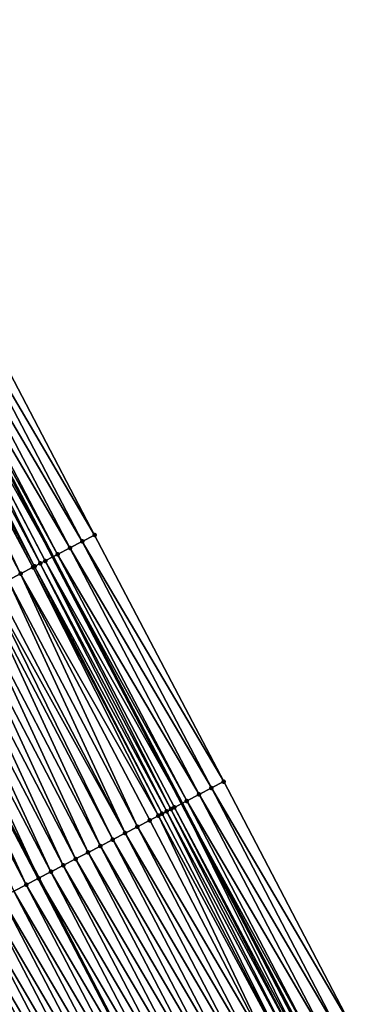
# Model space of a CAD drawing. Header units: feet. Extents: x 2007189 to 2022806, y 818621 to 837694.
# Tile 77 of 256: x 2013233 to 2013258, y 823309 to 823380. Entities that reach past the tile are written whole.
import ezdxf

# ---------------------------------------------------------------- set-up
doc = ezdxf.new("R2010")
doc.units = ezdxf.units.FT
doc.header["$MEASUREMENT"] = 0
for name, color, linetype, lineweight in [('EP_Travel Lane', 172, 'Continuous', 53), ('Road Shots', 141, 'Continuous', 100), ('Road X-Section', 40, 'Continuous', 13), ('STRIPING', 60, 'Continuous', 53)]:
    doc.layers.add(name, color=color, linetype=linetype, lineweight=lineweight)
doc.layers.add('I-77-MM17-21_SB-Surface-Border', color=7, linetype='Continuous')
doc.layers.add('I-77-MM17-21_SB-Surface-TIN', color=7, linetype='Continuous')

msp = doc.modelspace()

# ---------------------------------------------------------------- linework, layer by layer
at = {"layer": 'EP_Travel Lane'}
msp.add_polyline3d([(2013207.610808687, 823394.6337293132, 296.3011882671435), (2013216.869622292, 823376.9080824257, 296.0255285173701), (2013226.128135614, 823359.18301042, 295.7034961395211), (2013235.386938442, 823341.4573841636, 295.4261731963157), (2013244.645916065, 823323.7314232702, 295.175841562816), (2013253.911067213, 823305.9595804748, 294.9261294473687), (2013263.149749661, 823288.2237850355, 294.6274626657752), (2013272.388444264, 823270.4879662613, 294.3306127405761), (2013281.626703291, 823252.7529836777, 293.968799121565), (2013290.865444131, 823235.017076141, 293.6788386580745), (2013300.10428671, 823217.2809732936, 293.4040593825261), (2013309.343291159, 823199.5445596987, 293.1534310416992)], dxfattribs=at)
at = {"layer": 'I-77-MM17-21_SB-Surface-Border', "color": 3, "linetype": 'Continuous', "lineweight": -3}
msp.add_polyline3d([(2013209.686088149, 823395.7203116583, 296.2432102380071), (2013218.956087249, 823378.0004809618, 295.9697943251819), (2013229.111447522, 823360.7455566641, 295.5863842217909), (2013238.381449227, 823343.0257209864, 295.3133715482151), (2013247.651199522, 823325.3063658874, 295.0015777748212), (2013256.906682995, 823307.5176537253, 294.7369487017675), (2013266.12023846, 823289.7680528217, 294.4849082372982), (2013275.333598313, 823272.0188287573, 294.2036163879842), (2013283.659128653, 823253.8094317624, 293.8803591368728), (2013291.98514581, 823235.5990969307, 293.6299005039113), (2013300.311278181, 823217.3885401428, 293.3966815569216), (2013309.524867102, 823199.638874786, 293.1496577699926)], dxfattribs=at)
at = {"layer": 'I-77-MM17-21_SB-Surface-TIN', "color": 128, "linetype": 'Continuous', "lineweight": -3}
for points in [[(2013237.495659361, 823342.561634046, 295.3572425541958), (2013228.225680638, 823360.2814257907, 295.6338003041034), (2013227.339859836, 823359.8173979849, 295.6728997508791)], [(2013238.381449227, 823343.0257209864, 295.3133715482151), (2013229.111447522, 823360.7455566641, 295.5863842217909), (2013228.225680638, 823360.2814257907, 295.6338003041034)], [(2013237.495659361, 823342.561634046, 295.3572425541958), (2013238.381449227, 823343.0257209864, 295.3133715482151), (2013228.225680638, 823360.2814257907, 295.6338003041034)], [(2013236.609783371, 823342.0977117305, 295.3878297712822), (2013227.339859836, 823359.8173979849, 295.6728997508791), (2013226.453959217, 823359.3535227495, 295.6996880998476)], [(2013236.609783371, 823342.0977117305, 295.3878297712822), (2013237.495659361, 823342.561634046, 295.3572425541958), (2013227.339859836, 823359.8173979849, 295.6728997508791)], [(2013234.479752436, 823340.9825273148, 295.4432253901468), (2013225.567949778, 823358.8898555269, 295.7096916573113), (2013225.077337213, 823358.6332384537, 295.7069496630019)], [(2013234.837976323, 823341.1699723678, 295.4405099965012), (2013225.594907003, 823358.9039574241, 295.7097282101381), (2013225.567949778, 823358.8898555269, 295.7096916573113)], [(2013234.479752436, 823340.9825273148, 295.4432253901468), (2013234.837976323, 823341.1699723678, 295.4405099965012), (2013225.567949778, 823358.8898555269, 295.7096916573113)], [(2013225.594907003, 823358.9039574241, 295.7097282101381), (2013235.386938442, 823341.4573841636, 295.4261731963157), (2013226.128135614, 823359.18301042, 295.7034961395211)], [(2013234.837976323, 823341.1699723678, 295.4405099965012), (2013235.386938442, 823341.4573841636, 295.4261731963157), (2013225.594907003, 823358.9039574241, 295.7097282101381)], [(2013235.723900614, 823341.6338023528, 295.4173730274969), (2013226.453959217, 823359.3535227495, 295.6996880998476), (2013226.128135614, 823359.18301042, 295.7034961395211)], [(2013235.723900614, 823341.6338023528, 295.4173730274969), (2013226.128135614, 823359.18301042, 295.7034961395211), (2013235.386938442, 823341.4573841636, 295.4261731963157)], [(2013235.723900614, 823341.6338023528, 295.4173730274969), (2013236.609783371, 823342.0977117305, 295.3878297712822), (2013226.453959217, 823359.3535227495, 295.6996880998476)], [(2013233.065686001, 823340.2431567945, 295.4186485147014), (2013224.499386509, 823358.3310374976, 295.6974655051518), (2013223.795605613, 823357.9631428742, 295.6795255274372)], [(2013233.951890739, 823340.7064506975, 295.4387686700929), (2013224.681819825, 823358.4264186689, 295.7011067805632), (2013224.499386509, 823358.3310374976, 295.6974655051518)], [(2013233.065686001, 823340.2431567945, 295.4186485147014), (2013233.951890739, 823340.7064506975, 295.4387686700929), (2013224.499386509, 823358.3310374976, 295.6974655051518)], [(2013234.068089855, 823340.7672123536, 295.4404827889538), (2013225.077337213, 823358.6332384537, 295.7069496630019), (2013224.681819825, 823358.4264186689, 295.7011067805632)], [(2013233.951890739, 823340.7064506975, 295.4387686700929), (2013234.068089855, 823340.7672123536, 295.4404827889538), (2013224.681819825, 823358.4264186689, 295.7011067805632)], [(2013234.068089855, 823340.7672123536, 295.4404827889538), (2013234.479752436, 823340.9825273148, 295.4432253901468), (2013225.077337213, 823358.6332384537, 295.7069496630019)], [(2013232.179481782, 823339.7798618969, 295.3986086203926), (2013233.065686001, 823340.2431567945, 295.4186485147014), (2013223.795605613, 823357.9631428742, 295.6795255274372)], [(2013247.651199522, 823325.3063658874, 295.0015777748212), (2013238.381449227, 823343.0257209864, 295.3133715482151), (2013237.495659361, 823342.561634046, 295.3572425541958)], [(2013245.879744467, 823324.3779536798, 295.1085508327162), (2013236.609783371, 823342.0977117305, 295.3878297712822), (2013235.723900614, 823341.6338023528, 295.4173730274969)], [(2013246.765491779, 823324.8421219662, 295.0581158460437), (2013237.495659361, 823342.561634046, 295.3572425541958), (2013236.609783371, 823342.0977117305, 295.3878297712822)], [(2013245.879744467, 823324.3779536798, 295.1085508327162), (2013246.765491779, 823324.8421219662, 295.0581158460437), (2013236.609783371, 823342.0977117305, 295.3878297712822)], [(2013246.765491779, 823324.8421219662, 295.0581158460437), (2013247.651199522, 823325.3063658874, 295.0015777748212), (2013237.495659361, 823342.561634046, 295.3572425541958)], [(2013243.860088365, 823323.3200271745, 295.1946012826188), (2013234.837976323, 823341.1699723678, 295.4405099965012), (2013234.479752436, 823340.9825273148, 295.4432253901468)], [(2013234.837976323, 823341.1699723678, 295.4405099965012), (2013244.645916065, 823323.7314232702, 295.175841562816), (2013235.386938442, 823341.4573841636, 295.4261731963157)], [(2013244.108142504, 823323.4498222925, 295.1928641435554), (2013244.645916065, 823323.7314232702, 295.175841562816), (2013234.837976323, 823341.1699723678, 295.4405099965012)], [(2013243.860088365, 823323.3200271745, 295.1946012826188), (2013244.108142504, 823323.4498222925, 295.1928641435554), (2013234.837976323, 823341.1699723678, 295.4405099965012)], [(2013244.994034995, 823323.9137130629, 295.1648222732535), (2013235.723900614, 823341.6338023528, 295.4173730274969), (2013235.386938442, 823341.4573841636, 295.4261731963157)], [(2013244.994034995, 823323.9137130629, 295.1648222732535), (2013235.386938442, 823341.4573841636, 295.4261731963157), (2013244.645916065, 823323.7314232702, 295.175841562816)], [(2013244.994034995, 823323.9137130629, 295.1648222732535), (2013245.879744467, 823324.3779536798, 295.1085508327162), (2013235.723900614, 823341.6338023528, 295.4173730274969)], [(2013242.955457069, 823322.8469610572, 295.1828752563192), (2013233.951890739, 823340.7064506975, 295.4387686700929), (2013233.065686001, 823340.2431567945, 295.4186485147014)], [(2013243.222037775, 823322.9863372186, 295.1881698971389), (2013234.068089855, 823340.7672123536, 295.4404827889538), (2013233.951890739, 823340.7064506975, 295.4387686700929)], [(2013242.955457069, 823322.8469610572, 295.1828752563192), (2013243.222037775, 823322.9863372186, 295.1881698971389), (2013233.951890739, 823340.7064506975, 295.4387686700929)], [(2013243.552989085, 823323.1593978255, 295.1928666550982), (2013234.479752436, 823340.9825273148, 295.4432253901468), (2013234.068089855, 823340.7672123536, 295.4404827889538)], [(2013243.222037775, 823322.9863372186, 295.1881698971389), (2013243.552989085, 823323.1593978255, 295.1928666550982), (2013234.068089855, 823340.7672123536, 295.4404827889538)], [(2013243.552989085, 823323.1593978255, 295.1928666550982), (2013243.860088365, 823323.3200271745, 295.1946012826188), (2013234.479752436, 823340.9825273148, 295.4432253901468)], [(2013240.563436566, 823321.5964306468, 295.1298158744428), (2013232.179481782, 823339.7798618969, 295.3986086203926), (2013231.293285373, 823339.3165520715, 295.3797732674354)], [(2013241.449632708, 823322.0597409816, 295.1486100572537), (2013233.065686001, 823340.2431567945, 295.4186485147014), (2013232.179481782, 823339.7798618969, 295.3986086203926)], [(2013240.563436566, 823321.5964306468, 295.1298158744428), (2013241.449632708, 823322.0597409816, 295.1486100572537), (2013232.179481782, 823339.7798618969, 295.3986086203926)], [(2013241.449632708, 823322.0597409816, 295.1486100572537), (2013242.3358342, 823322.5230410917, 295.1682292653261), (2013233.065686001, 823340.2431567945, 295.4186485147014)], [(2013242.3358342, 823322.5230410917, 295.1682292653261), (2013242.955457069, 823322.8469610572, 295.1828752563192), (2013233.065686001, 823340.2431567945, 295.4186485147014)], [(2013239.677237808, 823321.1331253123, 295.1106182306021), (2013230.86097525, 823339.0905390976, 295.3704675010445), (2013230.407088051, 823338.8532439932, 295.3607969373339)], [(2013240.563436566, 823321.5964306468, 295.1298158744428), (2013231.293285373, 823339.3165520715, 295.3797732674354), (2013230.86097525, 823339.0905390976, 295.3704675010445)], [(2013239.677237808, 823321.1331253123, 295.1106182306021), (2013240.563436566, 823321.5964306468, 295.1298158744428), (2013230.86097525, 823339.0905390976, 295.3704675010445)], [(2013237.904857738, 823320.206481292, 295.074914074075), (2013229.520900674, 823338.3899169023, 295.3433547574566), (2013228.634713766, 823337.9265889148, 295.3259849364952)], [(2013238.791046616, 823320.6698055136, 295.0925877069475), (2013230.407088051, 823338.8532439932, 295.3607969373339), (2013229.520900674, 823338.3899169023, 295.3433547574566)], [(2013237.904857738, 823320.206481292, 295.074914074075), (2013238.791046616, 823320.6698055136, 295.0925877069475), (2013229.520900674, 823338.3899169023, 295.3433547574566)], [(2013238.791046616, 823320.6698055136, 295.0925877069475), (2013239.677237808, 823321.1331253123, 295.1106182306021), (2013230.407088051, 823338.8532439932, 295.3607969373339)], [(2013237.018660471, 823319.7431731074, 295.0559464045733), (2013228.634713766, 823337.9265889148, 295.3259849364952), (2013227.748504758, 823337.4633031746, 295.3052061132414)], [(2013237.018660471, 823319.7431731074, 295.0559464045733), (2013237.904857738, 823320.206481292, 295.074914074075), (2013228.634713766, 823337.9265889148, 295.3259849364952)], [(2013235.246279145, 823318.81653149, 295.0200483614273), (2013226.862293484, 823337.0000217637, 295.2840779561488), (2013225.976106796, 823336.5366933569, 295.2667419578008)], [(2013236.132469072, 823319.279853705, 295.0378839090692), (2013227.748504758, 823337.4633031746, 295.3052061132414), (2013226.862293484, 823337.0000217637, 295.2840779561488)], [(2013235.246279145, 823318.81653149, 295.0200483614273), (2013236.132469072, 823319.279853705, 295.0378839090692), (2013226.862293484, 823337.0000217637, 295.2840779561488)], [(2013236.132469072, 823319.279853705, 295.0378839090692), (2013237.018660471, 823319.7431731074, 295.0559464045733), (2013227.748504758, 823337.4633031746, 295.3052061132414)], [(2013225.976106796, 823336.5366933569, 295.2667419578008), (2013225.089920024, 823336.0733625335, 295.2495562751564), (2013234.360109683, 823318.3531675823, 295.0055324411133)], [(2013235.246279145, 823318.81653149, 295.0200483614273), (2013225.976106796, 823336.5366933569, 295.2667419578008), (2013234.360109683, 823318.3531675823, 295.0055324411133)], [(2013233.473915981, 823317.8898551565, 294.9869516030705), (2013225.089920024, 823336.0733625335, 295.2495562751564), (2013224.203706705, 823335.6100876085, 295.227949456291)], [(2013232.587687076, 823317.4266074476, 294.963104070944), (2013233.473915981, 823317.8898551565, 294.9869516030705), (2013224.203706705, 823335.6100876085, 295.227949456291)], [(2013233.473915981, 823317.8898551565, 294.9869516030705), (2013234.360109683, 823318.3531675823, 295.0055324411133), (2013225.089920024, 823336.0733625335, 295.2495562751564)], [(2013256.906682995, 823307.5176537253, 294.7369487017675), (2013247.651199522, 823325.3063658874, 295.0015777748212), (2013246.765491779, 823324.8421219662, 295.0581158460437)], [(2013255.132378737, 823306.5946979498, 294.8556331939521), (2013245.879744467, 823324.3779536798, 295.1085508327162), (2013244.994034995, 823323.9137130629, 295.1648222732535)], [(2013256.019598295, 823307.0560459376, 294.8063758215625), (2013246.765491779, 823324.8421219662, 295.0581158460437), (2013245.879744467, 823324.3779536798, 295.1085508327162)], [(2013255.132378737, 823306.5946979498, 294.8556331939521), (2013256.019598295, 823307.0560459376, 294.8063758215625), (2013245.879744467, 823324.3779536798, 295.1085508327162)], [(2013256.019598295, 823307.0560459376, 294.8063758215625), (2013256.906682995, 823307.5176537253, 294.7369487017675), (2013246.765491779, 823324.8421219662, 295.0581158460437)], [(2013253.524906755, 823305.7591316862, 294.9260438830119), (2013244.645916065, 823323.7314232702, 295.175841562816), (2013244.108142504, 823323.4498222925, 295.1928641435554)], [(2013254.245250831, 823306.1331733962, 294.9185983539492), (2013244.994034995, 823323.9137130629, 295.1648222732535), (2013244.645916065, 823323.7314232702, 295.175841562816)], [(2013254.245250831, 823306.1331733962, 294.9185983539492), (2013244.645916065, 823323.7314232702, 295.175841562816), (2013253.911067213, 823305.9595804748, 294.9261294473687)], [(2013253.844519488, 823305.9250120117, 294.9276291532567), (2013253.911067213, 823305.9595804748, 294.9261294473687), (2013244.645916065, 823323.7314232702, 295.175841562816)], [(2013253.524906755, 823305.7591316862, 294.9260438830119), (2013253.844519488, 823305.9250120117, 294.9276291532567), (2013244.645916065, 823323.7314232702, 295.175841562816)], [(2013254.245250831, 823306.1331733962, 294.9185983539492), (2013255.132378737, 823306.5946979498, 294.8556331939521), (2013244.994034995, 823323.9137130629, 295.1648222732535)], [(2013251.582332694, 823304.7515557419, 294.8780021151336), (2013242.955457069, 823322.8469610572, 295.1828752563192), (2013242.3358342, 823322.5230410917, 295.1682292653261)], [(2013252.470035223, 823305.211973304, 294.9009790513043), (2013243.222037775, 823322.9863372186, 295.1881698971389), (2013242.955457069, 823322.8469610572, 295.1828752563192)], [(2013251.582332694, 823304.7515557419, 294.8780021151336), (2013252.470035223, 823305.211973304, 294.9009790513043), (2013242.955457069, 823322.8469610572, 295.1828752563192)], [(2013252.470035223, 823305.211973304, 294.9009790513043), (2013243.552989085, 823323.1593978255, 295.1928666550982), (2013243.222037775, 823322.9863372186, 295.1881698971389)], [(2013252.968218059, 823305.4703309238, 294.9157624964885), (2013243.860088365, 823323.3200271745, 295.1946012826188), (2013243.552989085, 823323.1593978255, 295.1928666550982)], [(2013252.470035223, 823305.211973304, 294.9009790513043), (2013252.968218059, 823305.4703309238, 294.9157624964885), (2013243.552989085, 823323.1593978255, 295.1928666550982)], [(2013253.357737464, 823305.6723914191, 294.9239130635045), (2013244.108142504, 823323.4498222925, 295.1928641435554), (2013243.860088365, 823323.3200271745, 295.1946012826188)], [(2013252.968218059, 823305.4703309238, 294.9157624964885), (2013253.357737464, 823305.6723914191, 294.9239130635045), (2013243.860088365, 823323.3200271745, 295.1946012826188)], [(2013253.357737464, 823305.6723914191, 294.9239130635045), (2013253.524906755, 823305.7591316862, 294.9260438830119), (2013244.108142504, 823323.4498222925, 295.1928641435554)], [(2013250.694648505, 823304.2911028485, 294.8577681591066), (2013241.449632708, 823322.0597409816, 295.1486100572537), (2013240.563436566, 823321.5964306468, 295.1298158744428)], [(2013251.582332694, 823304.7515557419, 294.8780021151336), (2013242.3358342, 823322.5230410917, 295.1682292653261), (2013241.449632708, 823322.0597409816, 295.1486100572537)], [(2013250.694648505, 823304.2911028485, 294.8577681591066), (2013251.582332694, 823304.7515557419, 294.8780021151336), (2013241.449632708, 823322.0597409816, 295.1486100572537)], [(2013249.806969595, 823303.830639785, 294.8383237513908), (2013240.563436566, 823321.5964306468, 295.1298158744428), (2013239.677237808, 823321.1331253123, 295.1106182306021)], [(2013249.806969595, 823303.830639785, 294.8383237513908), (2013250.694648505, 823304.2911028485, 294.8577681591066), (2013240.563436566, 823321.5964306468, 295.1298158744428)], [(2013248.031614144, 823302.9097090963, 294.799789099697), (2013238.791046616, 823320.6698055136, 295.0925877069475), (2013237.904857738, 823320.206481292, 295.074914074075)], [(2013248.919289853, 823303.3701783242, 294.8187549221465), (2013239.677237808, 823321.1331253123, 295.1106182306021), (2013238.791046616, 823320.6698055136, 295.0925877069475)], [(2013248.031614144, 823302.9097090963, 294.799789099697), (2013248.919289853, 823303.3701783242, 294.8187549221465), (2013238.791046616, 823320.6698055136, 295.0925877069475)], [(2013248.919289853, 823303.3701783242, 294.8187549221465), (2013249.806969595, 823303.830639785, 294.8383237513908), (2013239.677237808, 823321.1331253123, 295.1106182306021)], [(2013247.143931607, 823302.4492530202, 294.7798022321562), (2013237.904857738, 823320.206481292, 295.074914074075), (2013237.018660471, 823319.7431731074, 295.0559464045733)], [(2013247.143931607, 823302.4492530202, 294.7798022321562), (2013248.031614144, 823302.9097090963, 294.799789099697), (2013237.904857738, 823320.206481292, 295.074914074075)], [(2013245.368587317, 823301.528300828, 294.742937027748), (2013236.132469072, 823319.279853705, 295.0378839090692), (2013235.246279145, 823318.81653149, 295.0200483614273)], [(2013246.256251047, 823301.9887931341, 294.7601111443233), (2013237.018660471, 823319.7431731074, 295.0559464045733), (2013236.132469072, 823319.279853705, 295.0378839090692)], [(2013245.368587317, 823301.528300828, 294.742937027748), (2013246.256251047, 823301.9887931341, 294.7601111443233), (2013236.132469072, 823319.279853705, 295.0378839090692)], [(2013246.256251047, 823301.9887931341, 294.7601111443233), (2013247.143931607, 823302.4492530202, 294.7798022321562), (2013237.018660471, 823319.7431731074, 295.0559464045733)], [(2013244.480924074, 823301.0678075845, 294.7258356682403), (2013235.246279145, 823318.81653149, 295.0200483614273), (2013234.360109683, 823318.3531675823, 295.0055324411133)], [(2013244.480924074, 823301.0678075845, 294.7258356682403), (2013245.368587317, 823301.528300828, 294.742937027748), (2013235.246279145, 823318.81653149, 295.0200483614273)], [(2013242.705588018, 823300.1468395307, 294.6902018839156), (2013233.473915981, 823317.8898551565, 294.9869516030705), (2013232.587687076, 823317.4266074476, 294.963104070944)], [(2013233.473915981, 823317.8898551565, 294.9869516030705), (2013243.593263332, 823300.6073067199, 294.7092798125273), (2013234.360109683, 823318.3531675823, 295.0055324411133)], [(2013242.705588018, 823300.1468395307, 294.6902018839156), (2013243.593263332, 823300.6073067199, 294.7092798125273), (2013233.473915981, 823317.8898551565, 294.9869516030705)], [(2013244.480924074, 823301.0678075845, 294.7258356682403), (2013234.360109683, 823318.3531675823, 295.0055324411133), (2013243.593263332, 823300.6073067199, 294.7092798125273)], [(2013241.817890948, 823299.6864114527, 294.6680413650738), (2013232.587687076, 823317.4266074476, 294.963104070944), (2013231.701459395, 823316.9633574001, 294.9394452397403)], [(2013241.817890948, 823299.6864114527, 294.6680413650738), (2013242.705588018, 823300.1468395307, 294.6902018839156), (2013232.587687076, 823317.4266074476, 294.963104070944)], [(2013240.042507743, 823298.7655342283, 294.6253559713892), (2013230.815251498, 823316.5000695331, 294.9188381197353), (2013229.929064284, 823316.0367421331, 294.9014209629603)], [(2013240.930190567, 823299.2259897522, 294.6453857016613), (2013231.701459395, 823316.9633574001, 294.9394452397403), (2013230.815251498, 823316.5000695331, 294.9188381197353)], [(2013240.042507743, 823298.7655342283, 294.6253559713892), (2013240.930190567, 823299.2259897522, 294.6453857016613), (2013230.815251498, 823316.5000695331, 294.9188381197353)], [(2013240.930190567, 823299.2259897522, 294.6453857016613), (2013241.817890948, 823299.6864114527, 294.6680413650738), (2013231.701459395, 823316.9633574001, 294.9394452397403)], [(2013239.154838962, 823298.305051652, 294.6074264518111), (2013229.929064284, 823316.0367421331, 294.9014209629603), (2013229.042885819, 823315.5733980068, 294.8853534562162)], [(2013239.154838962, 823298.305051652, 294.6074264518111), (2013240.042507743, 823298.7655342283, 294.6253559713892), (2013229.929064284, 823316.0367421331, 294.9014209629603)], [(2013237.379532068, 823297.3840274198, 294.5761541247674), (2013228.156694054, 823315.1100793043, 294.8672344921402), (2013227.27049121, 823314.6467817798, 294.8474066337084)], [(2013238.267184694, 823297.8445411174, 294.5916675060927), (2013229.042885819, 823315.5733980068, 294.8853534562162), (2013228.156694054, 823315.1100793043, 294.8672344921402)], [(2013237.379532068, 823297.3840274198, 294.5761541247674), (2013238.267184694, 823297.8445411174, 294.5916675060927), (2013228.156694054, 823315.1100793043, 294.8672344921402)], [(2013238.267184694, 823297.8445411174, 294.5916675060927), (2013239.154838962, 823298.305051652, 294.6074264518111), (2013229.042885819, 823315.5733980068, 294.8853534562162)], [(2013236.491878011, 823296.9235164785, 294.5604267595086), (2013227.27049121, 823314.6467817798, 294.8474066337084), (2013226.384293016, 823314.1834753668, 294.8282960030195)], [(2013236.491878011, 823296.9235164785, 294.5604267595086), (2013237.379532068, 823297.3840274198, 294.5761541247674), (2013227.27049121, 823314.6467817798, 294.8474066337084)], [(2013234.716611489, 823296.0024144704, 294.5351926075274), (2013225.498112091, 823313.7201359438, 294.8118489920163), (2013224.611916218, 823313.2568250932, 294.7930964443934)], [(2013235.604240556, 823296.4629735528, 294.547182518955), (2013226.384293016, 823314.1834753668, 294.8282960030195), (2013225.498112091, 823313.7201359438, 294.8118489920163)], [(2013234.716611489, 823296.0024144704, 294.5351926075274), (2013235.604240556, 823296.4629735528, 294.547182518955), (2013225.498112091, 823313.7201359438, 294.8118489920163)], [(2013235.604240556, 823296.4629735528, 294.547182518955), (2013236.491878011, 823296.9235164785, 294.5604267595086), (2013226.384293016, 823314.1834753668, 294.8282960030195)], [(2013233.828948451, 823295.5419208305, 294.5181220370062), (2013224.611916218, 823313.2568250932, 294.7930964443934), (2013223.725656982, 823312.7936353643, 294.7645704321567)], [(2013233.828948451, 823295.5419208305, 294.5181220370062), (2013234.716611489, 823296.0024144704, 294.5351926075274), (2013224.611916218, 823313.2568250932, 294.7930964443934)], [(2013232.941244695, 823295.081505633, 294.4949615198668), (2013233.828948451, 823295.5419208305, 294.5181220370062), (2013223.725656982, 823312.7936353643, 294.7645704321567)]]:
    msp.add_3dface(points, dxfattribs=at)
at = {"layer": 'Road Shots', "lineweight": 100}
for p in [(2013238.381449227, 823343.0257209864, 295.3133715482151), (2013236.609783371, 823342.0977117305, 295.3878297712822), (2013237.495659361, 823342.561634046, 295.3572425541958), (2013234.837976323, 823341.1699723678, 295.4405099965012), (2013235.723900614, 823341.6338023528, 295.4173730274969), (2013233.951890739, 823340.7064506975, 295.4387686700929), (2013234.068089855, 823340.7672123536, 295.4404827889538), (2013234.479752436, 823340.9825273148, 295.4432253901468), (2013233.065686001, 823340.2431567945, 295.4186485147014), (2013247.651199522, 823325.3063658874, 295.0015777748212), (2013245.879744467, 823324.3779536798, 295.1085508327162), (2013246.765491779, 823324.8421219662, 295.0581158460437), (2013244.994034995, 823323.9137130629, 295.1648222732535), (2013242.955457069, 823322.8469610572, 295.1828752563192), (2013243.222037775, 823322.9863372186, 295.1881698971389), (2013243.552989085, 823323.1593978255, 295.1928666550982), (2013243.860088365, 823323.3200271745, 295.1946012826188), (2013244.108142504, 823323.4498222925, 295.1928641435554), (2013241.449632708, 823322.0597409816, 295.1486100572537), (2013242.3358342, 823322.5230410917, 295.1682292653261), (2013240.563436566, 823321.5964306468, 295.1298158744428), (2013238.791046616, 823320.6698055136, 295.0925877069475), (2013239.677237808, 823321.1331253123, 295.1106182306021), (2013237.904857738, 823320.206481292, 295.074914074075), (2013236.132469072, 823319.279853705, 295.0378839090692), (2013237.018660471, 823319.7431731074, 295.0559464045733), (2013235.246279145, 823318.81653149, 295.0200483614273), (2013233.473915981, 823317.8898551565, 294.9869516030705), (2013234.36011074, 823318.3531681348, 295.005532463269)]:
    msp.add_point(p, dxfattribs=at)
at = {"layer": 'Road X-Section', "extrusion": (-0.4634979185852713, 0.8859876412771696, 0.0139849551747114), "elevation": -203655.9241528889, "flags": 128}
msp.add_lwpolyline([(-2165533.880411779, 3143.739781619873), (-2165532.88041178, 3143.783656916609), (-2165531.88041178, 3143.814247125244), (-2165530.880411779, 3143.843793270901), (-2165529.88041178, 3143.86693250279), (-2165529.476109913, 3143.869648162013), (-2165529.011538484, 3143.866905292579), (-2165528.88041178, 3143.865191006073), (-2165527.88041178, 3143.845068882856), (-2165526.88041178, 3143.825027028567), (-2165525.880411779, 3143.806189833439), (-2165525.392586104, 3143.79688315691), (-2165524.880411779, 3143.787211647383), (-2165523.88041178, 3143.769767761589), (-2165522.88041178, 3143.752396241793), (-2165521.880411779, 3143.731615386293), (-2165520.88041178, 3143.710485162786), (-2165519.88041178, 3143.693147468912), (-2165518.88041178, 3143.675960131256), (-2165517.88041178, 3143.654351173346), (-2165516.88041178, 3143.631722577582), (-2165515.88041178, 3143.611189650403), (-2165514.880411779, 3143.592207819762), (-2165513.880411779, 3143.57285758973), (-2165512.88041178, 3143.553972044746), (-2165511.88041178, 3143.536552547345), (-2165510.880411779, 3143.519967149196), (-2165509.88041178, 3143.505761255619), (-2165508.88041178, 3143.492956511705), (-2165507.880411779, 3143.473080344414), (-2165506.88041178, 3143.443437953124), (-2165505.880411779, 3143.406295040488), (-2165504.880411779, 3143.364065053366), (-2165504.771824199, 3143.359257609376)], dxfattribs=at)
at = {"layer": 'Road X-Section', "extrusion": (-0.4634979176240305, 0.8859876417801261, 0.01398495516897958), "elevation": -203675.9218035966, "flags": 128}
msp.add_lwpolyline([(-2165533.880632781, 3143.707649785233), (-2165532.880632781, 3143.764193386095), (-2165531.880632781, 3143.814633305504), (-2165530.880632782, 3143.870910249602), (-2165529.880632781, 3143.898954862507), (-2165529.600672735, 3143.900692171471), (-2165529.254101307, 3143.898957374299), (-2165528.880632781, 3143.894260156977), (-2165528.579815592, 3143.888964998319), (-2165527.880632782, 3143.874317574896), (-2165526.880632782, 3143.854696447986), (-2165525.880632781, 3143.835900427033), (-2165524.880632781, 3143.816700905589), (-2165523.880632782, 3143.798668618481), (-2165522.880632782, 3143.780993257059), (-2165521.880632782, 3143.762023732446), (-2165520.880632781, 3143.743959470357), (-2165519.880632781, 3143.726122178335), (-2165518.880632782, 3143.711604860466), (-2165517.880632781, 3143.693022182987), (-2165516.880632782, 3143.669172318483), (-2165515.880632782, 3143.645511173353), (-2165514.880632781, 3143.624902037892), (-2165513.880632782, 3143.607483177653), (-2165512.880632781, 3143.591414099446), (-2165511.880632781, 3143.573293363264), (-2165510.880632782, 3143.553463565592), (-2165509.880632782, 3143.534351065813), (-2165508.880632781, 3143.517902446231), (-2165507.880632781, 3143.499148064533), (-2165506.880632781, 3143.470619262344), (-2165505.880632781, 3143.431353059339), (-2165505.465529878, 3143.413422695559)], dxfattribs=at)
at = {"layer": 'STRIPING'}
msp.add_polyline3d([(2013197.280185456, 823389.2323523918, 296.1103292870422), (2013206.549991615, 823371.5128905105, 295.8071533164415), (2013215.819785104, 823353.7934528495, 295.5020229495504), (2013225.089920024, 823336.0733625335, 295.2495562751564), (2013234.360109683, 823318.3531675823, 295.0055324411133), (2013243.593263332, 823300.6073067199, 294.7092798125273), (2013252.806671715, 823282.8579891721, 294.4352452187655), (2013262.020011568, 823265.1088036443, 294.150961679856), (2013271.233091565, 823247.3601187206, 293.8278138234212), (2013280.446492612, 823229.6108153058, 293.552681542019), (2013289.659979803, 823211.8613459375, 293.2904341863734), (2013298.873560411, 823194.1116966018, 293.0421598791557)], dxfattribs=at)

doc.saveas('drawing.dxf')
